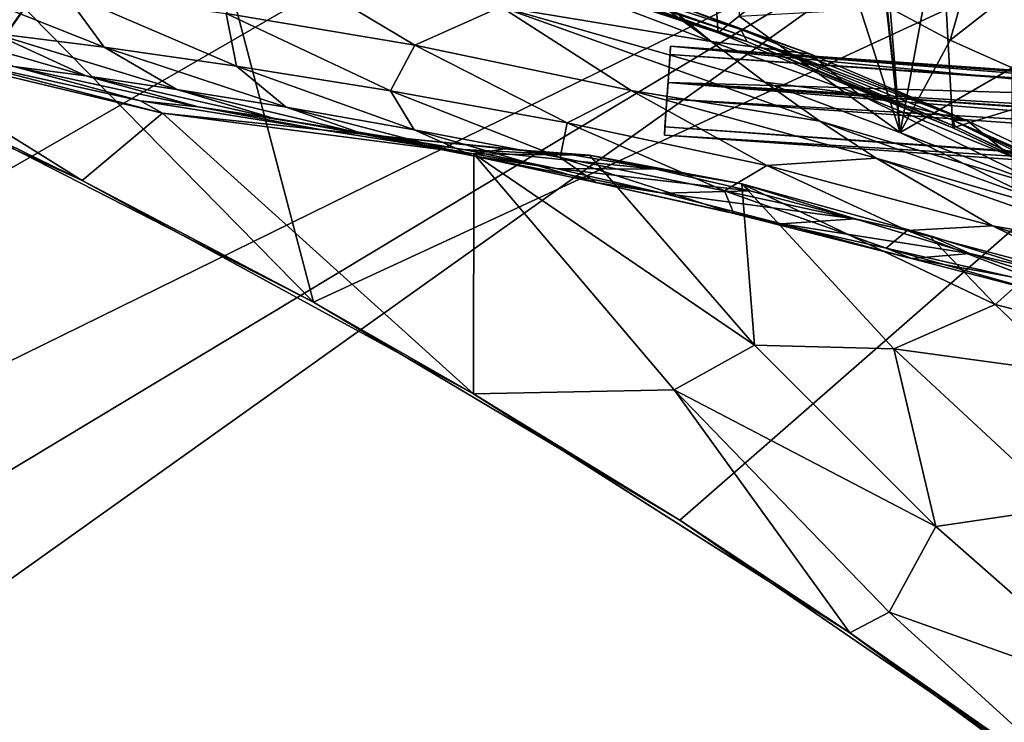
# Model space of a CAD drawing. Header units: metres. Extents: x -1004 to 0, y -808 to 0.
# Tile 48 of 116: x -701 to -597, y -167 to -93. Entities that reach past the tile are written whole.
import ezdxf

# ---------------------------------------------------------------- set-up
doc = ezdxf.new("R2010")
doc.units = ezdxf.units.M

msp = doc.modelspace()

# ---------------------------------------------------------------- linework, layer by layer
at = {"layer": 'top'}
for points in [[(-594.640137, -32.213715, 1924.19812), (-608.102783, -105.245163, 1966.830444), (-615.462036, -34.456242, 1926.485474)], [(-596.266052, -111.034325, 1969.651367), (-608.102783, -105.245163, 1966.830444), (-594.640137, -32.213715, 1924.19812)], [(-608.102783, -105.245163, 1966.830444), (-614.798401, -44.35643, 1932.162842), (-615.462036, -34.456242, 1926.485474)], [(-614.798401, -44.35643, 1932.162842), (-608.102783, -105.245163, 1966.830444), (-626.112, -49.44426, 1937.075684)], [(-608.102783, -105.245163, 1966.830444), (-625.064758, -92.989151, 1962.418091), (-626.112, -49.44426, 1937.075684)], [(-680.822693, -82.096756, 664.253174), (-670.037964, -123.145065, 663.178101), (-531.962463, -59.26767, 664.851257)], [(-670.037964, -123.145065, 663.178101), (-631.364441, -146.148254, 662.575684), (-531.962463, -59.26767, 664.851257)], [(-531.962463, -59.26767, 664.851257), (-631.364441, -146.148254, 662.575684), (-594.247375, -171.585114, 661.909546)], [(-627.323669, -94.729889, 232.603958), (-652.923584, -86.288589, 224.602814), (-629.193848, -68.938919, 224.104462)], [(-627.323669, -94.729889, 232.603958), (-629.193848, -68.938919, 224.104462), (-604.139343, -76.101646, 232.79126)], [(-602.542542, -104.7491, 241.333344), (-627.323669, -94.729889, 232.603958), (-604.139343, -76.101646, 232.79126)], [(-586.793945, -87.279961, 239.997757), (-589.073486, -100.586571, 243.009766), (-604.139343, -76.101646, 232.79126)], [(-604.139343, -76.101646, 232.79126), (-589.073486, -100.586571, 243.009766), (-602.542542, -104.7491, 241.333344)], [(-670.037964, -123.145065, 663.178101), (-680.822693, -82.096756, 664.253174), (-703.909302, -88.649727, 664.081543)], [(-663.349731, -82.262161, 355.030396), (-628.049988, -95.614128, 330.970337), (-650.246704, -91.971535, 355.041077)], [(-663.349731, -82.262161, 355.030396), (-634.918335, -90.626564, 331.907074), (-628.049988, -95.614128, 330.970337)], [(-703.619019, -96.563766, 762.062988), (-698.818848, -89.475624, 762.260071), (-719.182434, -85.322884, 762.315674)], [(-600.035767, -85.679489, 2015.789551), (-609.157104, -92.115326, 1990.044312), (-602.837219, -95.495575, 1991.118774)], [(-593.549927, -88.224861, 2016.335571), (-600.035767, -85.679489, 2015.789551), (-602.837219, -95.495575, 1991.118774)], [(-679.260498, -92.67411, 409.080048), (-674.804321, -86.762527, 381.351013), (-659.318787, -96.001366, 381.313934)], [(-659.318787, -96.001366, 381.313934), (-674.804321, -86.762527, 381.351013), (-650.246704, -91.971535, 355.041077)], [(-652.923584, -86.288589, 224.602814), (-627.323669, -94.729889, 232.603958), (-646.578308, -88.18129, 230.050766)], [(-624.556091, -95.109337, 288.041077), (-624.941956, -94.367821, 317.038666), (-647.446167, -87.074768, 317.038666)], [(-624.941956, -94.367821, 317.038666), (-633.560303, -91.085533, 330.921234), (-647.446167, -87.074768, 317.038666)], [(-647.031433, -87.603516, 288.041077), (-624.556091, -95.109337, 288.041077), (-647.446167, -87.074768, 317.038666)], [(-646.734009, -87.974144, 259.044708), (-624.279541, -95.627876, 259.044708), (-647.031433, -87.603516, 288.041077)], [(-624.279541, -95.627876, 259.044708), (-624.556091, -95.109337, 288.041077), (-647.031433, -87.603516, 288.041077)], [(-646.578308, -88.18129, 230.050766), (-627.323669, -94.729889, 232.603958), (-646.734009, -87.974144, 259.044708)], [(-627.323669, -94.729889, 232.603958), (-624.279541, -95.627876, 259.044708), (-646.734009, -87.974144, 259.044708)], [(-602.837219, -95.495575, 1991.118774), (-596.29303, -98.409485, 1992.22876), (-593.549927, -88.224861, 2016.335571)], [(-710.850525, -88.784164, 467.736572), (-692.130371, -96.237717, 467.916718), (-703.873169, -94.762337, 498.702423)], [(-710.850525, -88.784164, 467.736572), (-696.383179, -90.372345, 437.956116), (-692.130371, -96.237717, 467.916718)], [(-710.112427, -102.678787, 663.714111), (-670.037964, -123.145065, 663.178101), (-703.909302, -88.649727, 664.081543)], [(-704.063965, -97.074326, 750.049561), (-699.126038, -90.103569, 750.049561), (-703.841492, -96.819046, 756.056274)], [(-703.714905, -92.290161, 745.398132), (-699.126038, -90.103569, 750.049561), (-704.063965, -97.074326, 750.049561)], [(-703.841492, -96.819046, 756.056274), (-698.818848, -89.475624, 762.260071), (-703.619019, -96.563766, 762.062988)], [(-703.841492, -96.819046, 756.056274), (-699.126038, -90.103569, 750.049561), (-698.818848, -89.475624, 762.260071)], [(-696.383179, -90.372345, 437.956116), (-678.164673, -98.225899, 437.984161), (-692.130371, -96.237717, 467.916718)], [(-696.383179, -90.372345, 437.956116), (-679.260498, -92.67411, 409.080048), (-678.164673, -98.225899, 437.984161)], [(-737.193665, -90.619217, 646.197327), (-737.196838, -90.619446, 628.364868), (-694.430115, -110.304489, 645.939514)], [(-737.196838, -90.619446, 628.364868), (-694.446411, -110.296303, 628.364868), (-694.430115, -110.304489, 645.939514)], [(-737.196838, -90.619446, 628.364868), (-718.199829, -95.502716, 628.36499), (-694.446411, -110.296303, 628.364868)], [(-694.430115, -110.304489, 645.939514), (-710.112427, -102.678787, 663.714111), (-737.193665, -90.619217, 646.197327)], [(-634.918335, -90.626564, 331.907074), (-633.560303, -91.085533, 330.921234), (-628.049988, -95.614128, 330.970337)], [(-628.049988, -95.614128, 330.970337), (-633.560303, -91.085533, 330.921234), (-617.539063, -96.953857, 320.008514)], [(-617.539063, -96.953857, 320.008514), (-633.560303, -91.085533, 330.921234), (-624.941956, -94.367821, 317.038666)], [(-659.318787, -96.001366, 381.313934), (-650.246704, -91.971535, 355.041077), (-636.494324, -100.810738, 355.049286)], [(-650.246704, -91.971535, 355.041077), (-628.049988, -95.614128, 330.970337), (-622.386597, -99.928566, 331.017609)], [(-636.494324, -100.810738, 355.049286), (-650.246704, -91.971535, 355.041077), (-616.580017, -104.036247, 331.06488)], [(-650.246704, -91.971535, 355.041077), (-622.386597, -99.928566, 331.017609), (-616.580017, -104.036247, 331.06488)], [(-625.064758, -92.989151, 1962.418091), (-608.102783, -105.245163, 1966.830444), (-609.157104, -92.115326, 1990.044312)], [(-609.157104, -92.115326, 1990.044312), (-608.102783, -105.245163, 1966.830444), (-602.837219, -95.495575, 1991.118774)], [(-678.164673, -98.225899, 437.984161), (-679.260498, -92.67411, 409.080048), (-661.89801, -100.827148, 409.03186)], [(-661.89801, -100.827148, 409.03186), (-679.260498, -92.67411, 409.080048), (-659.318787, -96.001366, 381.313934)], [(-694.042847, -99.266647, 530.710449), (-713.418884, -93.667999, 530.252136), (-703.873169, -94.762337, 498.702423)], [(-694.042847, -99.266647, 530.710449), (-701.639648, -98.259323, 562.918457), (-713.418884, -93.667999, 530.252136)], [(-600.987366, -103.996346, 310.008209), (-624.941956, -94.367821, 317.038666), (-624.556091, -95.109337, 288.041077)], [(-600.987366, -103.996346, 310.008209), (-617.539063, -96.953857, 320.008514), (-624.941956, -94.367821, 317.038666)], [(-718.199829, -95.502716, 628.36499), (-685.96875, -103.176041, 628.364929), (-694.446411, -110.296303, 628.364868)], [(-685.96875, -103.176041, 628.364929), (-718.199829, -95.502716, 628.36499), (-707.174194, -97.692383, 595.523315)], [(-684.445374, -100.685081, 499.052521), (-694.042847, -99.266647, 530.710449), (-703.873169, -94.762337, 498.702423)], [(-703.873169, -94.762337, 498.702423), (-692.130371, -96.237717, 467.916718), (-684.445374, -100.685081, 499.052521)], [(-627.323669, -94.729889, 232.603958), (-602.542542, -104.7491, 241.333344), (-624.279541, -95.627876, 259.044708)], [(-602.556885, -103.91246, 288.041077), (-600.987366, -103.996346, 310.008209), (-624.556091, -95.109337, 288.041077)], [(-624.279541, -95.627876, 259.044708), (-602.319946, -104.598839, 259.044678), (-624.556091, -95.109337, 288.041077)], [(-602.319946, -104.598839, 259.044678), (-602.556885, -103.91246, 288.041077), (-624.556091, -95.109337, 288.041077)], [(-608.102783, -105.245163, 1966.830444), (-596.29303, -98.409485, 1992.22876), (-602.837219, -95.495575, 1991.118774)], [(-692.130371, -96.237717, 467.916718), (-672.895813, -102.54882, 468.096893), (-684.445374, -100.685081, 499.052521)], [(-692.130371, -96.237717, 467.916718), (-678.164673, -98.225899, 437.984161), (-672.895813, -102.54882, 468.096893)], [(-661.89801, -100.827148, 409.03186), (-659.318787, -96.001366, 381.313934), (-643.241394, -104.215828, 381.276855)], [(-643.241394, -104.215828, 381.276855), (-659.318787, -96.001366, 381.313934), (-636.494324, -100.810738, 355.049286)], [(-628.049988, -95.614128, 330.970337), (-612.518066, -101.180725, 320.097351), (-622.386597, -99.928566, 331.017609)], [(-628.049988, -95.614128, 330.970337), (-617.539063, -96.953857, 320.008514), (-612.518066, -101.180725, 320.097351)], [(-602.542542, -104.7491, 241.333344), (-602.319946, -104.598839, 259.044678), (-624.279541, -95.627876, 259.044708)], [(-617.539063, -96.953857, 320.008514), (-600.987366, -103.996346, 310.008209), (-612.518066, -101.180725, 320.097351)], [(-685.96875, -103.176041, 628.364929), (-707.174194, -97.692383, 595.523315), (-688.288696, -101.875107, 595.793213)], [(-688.288696, -101.875107, 595.793213), (-707.174194, -97.692383, 595.523315), (-701.639648, -98.259323, 562.918457)], [(-682.191223, -102.514626, 563.357361), (-701.639648, -98.259323, 562.918457), (-694.042847, -99.266647, 530.710449)], [(-688.288696, -101.875107, 595.793213), (-701.639648, -98.259323, 562.918457), (-682.191223, -102.514626, 563.357361)], [(-678.164673, -98.225899, 437.984161), (-659.417236, -104.945175, 438.012207), (-672.895813, -102.54882, 468.096893)], [(-659.417236, -104.945175, 438.012207), (-678.164673, -98.225899, 437.984161), (-661.89801, -100.827148, 409.03186)], [(-608.102783, -105.245163, 1966.830444), (-596.266052, -111.034325, 1969.651367), (-596.29303, -98.409485, 1992.22876)], [(-674.278809, -103.721153, 531.168823), (-694.042847, -99.266647, 530.710449), (-684.445374, -100.685081, 499.052521)], [(-674.278809, -103.721153, 531.168823), (-682.191223, -102.514626, 563.357361), (-694.042847, -99.266647, 530.710449)], [(-664.600403, -105.44278, 499.402649), (-674.278809, -103.721153, 531.168823), (-684.445374, -100.685081, 499.052521)], [(-684.445374, -100.685081, 499.052521), (-672.895813, -102.54882, 468.096893), (-664.600403, -105.44278, 499.402649)], [(-622.386597, -99.928566, 331.017609), (-612.518066, -101.180725, 320.097351), (-591.735535, -111.336609, 310.255798)], [(-616.580017, -104.036247, 331.06488), (-622.386597, -99.928566, 331.017609), (-591.735535, -111.336609, 310.255798)], [(-589.073486, -100.586571, 243.009766), (-578.123413, -116.305847, 249.136841), (-602.542542, -104.7491, 241.333344)], [(-659.417236, -104.945175, 438.012207), (-661.89801, -100.827148, 409.03186), (-644.003357, -107.871841, 408.983673)], [(-644.003357, -107.871841, 408.983673), (-661.89801, -100.827148, 409.03186), (-643.241394, -104.215828, 381.276855)], [(-643.241394, -104.215828, 381.276855), (-636.494324, -100.810738, 355.049286), (-622.179504, -108.69426, 355.057526)], [(-622.179504, -108.69426, 355.057526), (-636.494324, -100.810738, 355.049286), (-610.637268, -107.932457, 331.112183)], [(-636.494324, -100.810738, 355.049286), (-616.580017, -104.036247, 331.06488), (-610.637268, -107.932457, 331.112183)], [(-612.518066, -101.180725, 320.097351), (-596.432983, -107.737991, 310.136292), (-591.735535, -111.336609, 310.255798)], [(-612.518066, -101.180725, 320.097351), (-600.987366, -103.996346, 310.008209), (-596.432983, -107.737991, 310.136292)], [(-670.037964, -123.145065, 663.178101), (-710.112427, -102.678787, 663.714111), (-694.430115, -110.304489, 645.939514)], [(-669.151733, -104.963043, 596.06311), (-685.96875, -103.176041, 628.364929), (-688.288696, -101.875107, 595.793213)], [(-669.151733, -104.963043, 596.06311), (-688.288696, -101.875107, 595.793213), (-682.191223, -102.514626, 563.357361)], [(-662.457703, -105.636093, 563.796265), (-682.191223, -102.514626, 563.357361), (-674.278809, -103.721153, 531.168823)], [(-662.457703, -105.636093, 563.796265), (-669.151733, -104.963043, 596.06311), (-682.191223, -102.514626, 563.357361)], [(-672.895813, -102.54882, 468.096893), (-653.221741, -107.68634, 468.277069), (-664.600403, -105.44278, 499.402649)], [(-672.895813, -102.54882, 468.096893), (-659.417236, -104.945175, 438.012207), (-653.221741, -107.68634, 468.277069)], [(-694.446411, -110.296303, 628.364868), (-685.96875, -103.176041, 628.364929), (-653.125732, -132.790131, 628.36499)], [(-685.96875, -103.176041, 628.364929), (-653.117859, -107.485107, 628.364929), (-653.125732, -132.790131, 628.36499)], [(-653.117859, -107.485107, 628.364929), (-685.96875, -103.176041, 628.364929), (-669.151733, -104.963043, 596.06311)], [(-654.198914, -107.009155, 531.627197), (-674.278809, -103.721153, 531.168823), (-664.600403, -105.44278, 499.402649)], [(-654.198914, -107.009155, 531.627197), (-662.457703, -105.636093, 563.796265), (-674.278809, -103.721153, 531.168823)], [(-581.073303, -113.910637, 288.041077), (-584.722534, -111.719803, 301.336212), (-602.556885, -103.91246, 288.041077)], [(-584.722534, -111.719803, 301.336212), (-600.987366, -103.996346, 310.008209), (-602.556885, -103.91246, 288.041077)], [(-602.319946, -104.598839, 259.044678), (-580.894348, -114.778145, 259.044647), (-602.556885, -103.91246, 288.041077)], [(-580.894348, -114.778145, 259.044647), (-581.073303, -113.910637, 288.041077), (-602.556885, -103.91246, 288.041077)], [(-659.417236, -104.945175, 438.012207), (-640.216064, -110.497765, 438.040222), (-653.221741, -107.68634, 468.277069)], [(-640.216064, -110.497765, 438.040222), (-659.417236, -104.945175, 438.012207), (-644.003357, -107.871841, 408.983673)], [(-644.003357, -107.871841, 408.983673), (-643.241394, -104.215828, 381.276855), (-626.641907, -111.368629, 381.239777)], [(-626.641907, -111.368629, 381.239777), (-643.241394, -104.215828, 381.276855), (-622.179504, -108.69426, 355.057526)], [(-610.637268, -107.932457, 331.112183), (-616.580017, -104.036247, 331.06488), (-586.912354, -114.755539, 310.375336)], [(-616.580017, -104.036247, 331.06488), (-591.735535, -111.336609, 310.255798), (-586.912354, -114.755539, 310.375336)], [(-602.542542, -104.7491, 241.333344), (-578.123413, -116.305847, 249.136841), (-602.319946, -104.598839, 259.044678)], [(-578.123413, -116.305847, 249.136841), (-580.894348, -114.778145, 259.044647), (-602.319946, -104.598839, 259.044678)], [(-600.987366, -103.996346, 310.008209), (-584.722534, -111.719803, 301.336212), (-596.432983, -107.737991, 310.136292)], [(-649.828857, -106.942963, 596.333008), (-653.117859, -107.485107, 628.364929), (-669.151733, -104.963043, 596.06311)], [(-649.828857, -106.942963, 596.333008), (-669.151733, -104.963043, 596.06311), (-662.457703, -105.636093, 563.796265)], [(-644.413147, -109.010918, 499.752747), (-654.198914, -107.009155, 531.627197), (-664.600403, -105.44278, 499.402649)], [(-664.600403, -105.44278, 499.402649), (-653.221741, -107.68634, 468.277069), (-644.413147, -109.010918, 499.752747)], [(-642.508728, -107.608116, 564.235168), (-662.457703, -105.636093, 563.796265), (-654.198914, -107.009155, 531.627197)], [(-642.508728, -107.608116, 564.235168), (-649.828857, -106.942963, 596.333008), (-662.457703, -105.636093, 563.796265)], [(-633.876587, -109.112877, 532.085571), (-654.198914, -107.009155, 531.627197), (-644.413147, -109.010918, 499.752747)], [(-633.876587, -109.112877, 532.085571), (-642.508728, -107.608116, 564.235168), (-654.198914, -107.009155, 531.627197)], [(-640.894775, -107.634247, 569.851929), (-653.117859, -107.485107, 628.364929), (-649.828857, -106.942963, 596.333008)], [(-642.508728, -107.608116, 564.235168), (-640.894775, -107.634247, 569.851929), (-649.828857, -106.942963, 596.333008)], [(-653.221741, -107.68634, 468.277069), (-633.184692, -111.624023, 468.457245), (-644.413147, -109.010918, 499.752747)], [(-653.221741, -107.68634, 468.277069), (-640.216064, -110.497765, 438.040222), (-633.184692, -111.624023, 468.457245)], [(-653.125732, -132.790131, 628.36499), (-653.117859, -107.485107, 628.364929), (-631.979614, -132.375916, 628.364929)], [(-653.117859, -107.485107, 628.364929), (-623.481262, -127.673668, 570.813843), (-631.979614, -132.375916, 628.364929)], [(-653.117859, -107.485107, 628.364929), (-640.894775, -107.634247, 569.851929), (-623.481262, -127.673668, 570.813843)], [(-640.216064, -110.497765, 438.040222), (-644.003357, -107.871841, 408.983673), (-625.651001, -113.775276, 408.935486)], [(-625.651001, -113.775276, 408.935486), (-644.003357, -107.871841, 408.983673), (-626.641907, -111.368629, 381.239777)], [(-640.894775, -107.634247, 569.851929), (-642.508728, -107.608116, 564.235168), (-633.876587, -109.112877, 532.085571)], [(-623.481262, -127.673668, 570.813843), (-640.894775, -107.634247, 569.851929), (-624.834045, -110.642342, 512.344299)], [(-624.834045, -110.642342, 512.344299), (-640.894775, -107.634247, 569.851929), (-633.876587, -109.112877, 532.085571)], [(-610.637268, -107.932457, 331.112183), (-598.372559, -115.0728, 331.206726), (-622.179504, -108.69426, 355.057526)], [(-586.912354, -114.755539, 310.375336), (-581.969543, -117.990639, 310.494843), (-610.637268, -107.932457, 331.112183)], [(-581.969543, -117.990639, 310.494843), (-598.372559, -115.0728, 331.206726), (-610.637268, -107.932457, 331.112183)], [(-623.9599, -111.369812, 500.102844), (-633.876587, -109.112877, 532.085571), (-644.413147, -109.010918, 499.752747)], [(-644.413147, -109.010918, 499.752747), (-633.184692, -111.624023, 468.457245), (-623.9599, -111.369812, 500.102844)], [(-624.834045, -110.642342, 512.344299), (-633.876587, -109.112877, 532.085571), (-623.9599, -111.369812, 500.102844)], [(-622.179504, -108.69426, 355.057526), (-607.367859, -115.586449, 355.065735), (-626.641907, -111.368629, 381.239777)], [(-598.372559, -115.0728, 331.206726), (-607.367859, -115.586449, 355.065735), (-622.179504, -108.69426, 355.057526)], [(-694.430115, -110.304489, 645.939514), (-694.446411, -110.296303, 628.364868), (-653.125732, -132.790131, 628.36499)], [(-653.125732, -132.790131, 628.36499), (-670.037964, -123.145065, 663.178101), (-694.430115, -110.304489, 645.939514)], [(-640.216064, -110.497765, 438.040222), (-620.63855, -114.856247, 438.068268), (-633.184692, -111.624023, 468.457245)], [(-620.63855, -114.856247, 438.068268), (-640.216064, -110.497765, 438.040222), (-625.651001, -113.775276, 408.935486)], [(-608.788452, -128.067902, 514.308044), (-623.481262, -127.673668, 570.813843), (-624.834045, -110.642342, 512.344299)], [(-608.788452, -128.067902, 514.308044), (-624.834045, -110.642342, 512.344299), (-598.097351, -123.37265, 457.500122)], [(-624.834045, -110.642342, 512.344299), (-605.058899, -116.079597, 456.188721), (-598.097351, -123.37265, 457.500122)], [(-605.058899, -116.079597, 456.188721), (-624.834045, -110.642342, 512.344299), (-612.862915, -114.340675, 468.637421)], [(-612.862915, -114.340675, 468.637421), (-624.834045, -110.642342, 512.344299), (-623.9599, -111.369812, 500.102844)], [(-633.184692, -111.624023, 468.457245), (-612.862915, -114.340675, 468.637421), (-623.9599, -111.369812, 500.102844)], [(-633.184692, -111.624023, 468.457245), (-620.63855, -114.856247, 438.068268), (-612.862915, -114.340675, 468.637421)], [(-607.367859, -115.586449, 355.065735), (-609.592346, -117.4272, 381.202698), (-626.641907, -111.368629, 381.239777)], [(-626.641907, -111.368629, 381.239777), (-609.592346, -117.4272, 381.202698), (-625.651001, -113.775276, 408.935486)], [(-609.592346, -117.4272, 381.202698), (-606.917358, -118.509514, 408.887299), (-625.651001, -113.775276, 408.935486)], [(-625.651001, -113.775276, 408.935486), (-606.917358, -118.509514, 408.887299), (-620.63855, -114.856247, 438.068268)], [(-620.63855, -114.856247, 438.068268), (-600.76355, -117.998337, 438.096313), (-612.862915, -114.340675, 468.637421)], [(-606.917358, -118.509514, 408.887299), (-600.76355, -117.998337, 438.096313), (-620.63855, -114.856247, 438.068268)], [(-600.76355, -117.998337, 438.096313), (-605.058899, -116.079597, 456.188721), (-612.862915, -114.340675, 468.637421)], [(-607.367859, -115.586449, 355.065735), (-598.372559, -115.0728, 331.206726), (-585.651978, -121.31678, 331.30127)], [(-585.651978, -121.31678, 331.30127), (-598.372559, -115.0728, 331.206726), (-571.750549, -123.893745, 310.733887)], [(-598.372559, -115.0728, 331.206726), (-581.969543, -117.990639, 310.494843), (-571.750549, -123.893745, 310.733887)], [(-609.592346, -117.4272, 381.202698), (-607.367859, -115.586449, 355.065735), (-592.127136, -121.456146, 355.073975)], [(-592.127136, -121.456146, 355.073975), (-607.367859, -115.586449, 355.065735), (-585.651978, -121.31678, 331.30127)], [(-598.097351, -123.37265, 457.500122), (-605.058899, -116.079597, 456.188721), (-593.822815, -119.63131, 428.710632)], [(-593.822815, -119.63131, 428.710632), (-605.058899, -116.079597, 456.188721), (-600.76355, -117.998337, 438.096313)], [(-592.166748, -122.363884, 381.165619), (-606.917358, -118.509514, 408.887299), (-609.592346, -117.4272, 381.202698)], [(-592.166748, -122.363884, 381.165619), (-609.592346, -117.4272, 381.202698), (-592.127136, -121.456146, 355.073975)], [(-606.917358, -118.509514, 408.887299), (-587.880676, -122.051765, 408.839111), (-600.76355, -117.998337, 438.096313)], [(-587.880676, -122.051765, 408.839111), (-593.822815, -119.63131, 428.710632), (-600.76355, -117.998337, 438.096313)], [(-587.880676, -122.051765, 408.839111), (-606.917358, -118.509514, 408.887299), (-592.166748, -122.363884, 381.165619)], [(-598.097351, -123.37265, 457.500122), (-593.822815, -119.63131, 428.710632), (-587.294861, -126.13488, 430.19635)], [(-653.125732, -132.790131, 628.36499), (-631.364441, -146.148254, 662.575684), (-670.037964, -123.145065, 663.178101)], [(-608.788452, -128.067902, 514.308044), (-598.097351, -123.37265, 457.500122), (-590.544983, -130.564774, 459.064362)], [(-598.097351, -123.37265, 457.500122), (-587.294861, -126.13488, 430.19635), (-590.544983, -130.564774, 459.064362)], [(-623.481262, -127.673668, 570.813843), (-604.354919, -146.785873, 572.131165), (-631.979614, -132.375916, 628.364929)], [(-604.354919, -146.785873, 572.131165), (-623.481262, -127.673668, 570.813843), (-608.788452, -128.067902, 514.308044)], [(-590.741211, -144.797974, 516.907837), (-604.354919, -146.785873, 572.131165), (-608.788452, -128.067902, 514.308044)], [(-608.788452, -128.067902, 514.308044), (-590.544983, -130.564774, 459.064362), (-590.741211, -144.797974, 516.907837)], [(-653.125732, -132.790131, 628.36499), (-631.979614, -132.375916, 628.364929), (-613.420105, -158.00827, 628.364929)], [(-613.420105, -158.00827, 628.364929), (-613.348389, -158.057312, 645.313843), (-653.125732, -132.790131, 628.36499)], [(-613.348389, -158.057312, 645.313843), (-631.364441, -146.148254, 662.575684), (-653.125732, -132.790131, 628.36499)], [(-631.979614, -132.375916, 628.364929), (-604.354919, -146.785873, 572.131165), (-609.276917, -155.848602, 628.364929)], [(-631.979614, -132.375916, 628.364929), (-609.276917, -155.848602, 628.364929), (-613.420105, -158.00827, 628.364929)], [(-583.744995, -164.901367, 573.698608), (-604.354919, -146.785873, 572.131165), (-590.741211, -144.797974, 516.907837)], [(-594.247375, -171.585114, 661.909546), (-631.364441, -146.148254, 662.575684), (-613.348389, -158.057312, 645.313843)], [(-604.354919, -146.785873, 572.131165), (-583.744995, -164.901367, 573.698608), (-609.276917, -155.848602, 628.364929)], [(-613.420105, -158.00827, 628.364929), (-609.276917, -155.848602, 628.364929), (-585.104797, -177.805069, 628.364929)], [(-609.276917, -155.848602, 628.364929), (-583.744995, -164.901367, 573.698608), (-585.104797, -177.805069, 628.364929)], [(-575.494507, -185.834122, 628.364868), (-575.3974, -185.910645, 644.94873), (-613.420105, -158.00827, 628.364929)], [(-575.3974, -185.910645, 644.94873), (-613.348389, -158.057312, 645.313843), (-613.420105, -158.00827, 628.364929)], [(-575.494507, -185.834122, 628.364868), (-613.420105, -158.00827, 628.364929), (-585.104797, -177.805069, 628.364929)], [(-575.3974, -185.910645, 644.94873), (-594.247375, -171.585114, 661.909546), (-613.348389, -158.057312, 645.313843)]]:
    msp.add_3dface(points, dxfattribs=at)
at = {"layer": 'top0123413'}
for points in [[(-787.024658, -763.271118, 90), (-994.037292, -10, 90), (-533.424561, -638.481384, 90)], [(-994.037292, -10, 90), (-526.238708, -632.856445, 90), (-533.424561, -638.481384, 90)], [(-10, -10, 90), (-502.018646, -625.846375, 90), (-994.037292, -10, 90)], [(-502.018646, -625.846375, 90), (-510.034576, -626.560547, 90), (-994.037292, -10, 90)], [(-994.037292, -10, 90), (-510.034576, -626.560547, 90), (-518.256042, -628.853394, 90)], [(-518.256042, -628.853394, 90), (-526.238708, -632.856445, 90), (-994.037292, -10, 90)], [(-693.123474, -74.838211, 118.716751), (-742.780518, -72.276802, 118.761467), (-936.402649, -207.471207, 116.401634)], [(-938.29071, -245.358398, 115.740311), (-646.118347, -76.727219, 118.683784), (-693.123474, -74.838211, 118.716751)], [(-938.29071, -245.358398, 115.740311), (-693.123474, -74.838211, 118.716751), (-936.402649, -207.471207, 116.401634)], [(-597.805054, -78.120209, 118.65947), (-646.118347, -76.727219, 118.683784), (-938.29071, -245.358398, 115.740311)], [(-939.738831, -283.879303, 115.067932), (-940.71405, -322.342346, 114.396553), (-597.805054, -78.120209, 118.65947)], [(-940.71405, -322.342346, 114.396553), (-513.875122, -606.131226, 109.443001), (-597.805054, -78.120209, 118.65947)], [(-939.738831, -283.879303, 115.067932), (-597.805054, -78.120209, 118.65947), (-938.29071, -245.358398, 115.740311)], [(-597.805054, -78.120209, 118.65947), (-513.875122, -606.131226, 109.443001), (-502.018616, -79.224953, 118.640182)]]:
    msp.add_3dface(points, dxfattribs=at)
at = {"layer": 'top0123417'}
for points in [[(-632.336914, -96.123642, 1633.36084), (-574.581726, -101.650452, 1631.240723), (-632.604065, -99.944534, 1630.146973)], [(-632.397461, -96.989761, 1638.284912), (-632.336914, -96.123642, 1633.36084), (-632.604065, -99.944534, 1630.146973)], [(-233.311279, -124.02623, 1633.36084), (-632.336914, -96.123642, 1633.36084), (-632.397461, -96.989761, 1638.284912)], [(-572.498474, -100.529236, 1632.846069), (-573.930481, -100.741409, 1632.306519), (-632.336914, -96.123642, 1633.36084)], [(-573.930481, -100.741409, 1632.306519), (-574.581726, -101.650452, 1631.240723), (-632.336914, -96.123642, 1633.36084)], [(-632.336914, -96.123642, 1633.36084), (-233.311279, -124.02623, 1633.36084), (-572.498474, -100.529236, 1632.846069)], [(-233.371841, -124.892357, 1638.284912), (-632.397461, -96.989761, 1638.284912), (-632.72522, -101.676781, 1639.994995)], [(-632.72522, -101.676781, 1639.994995), (-632.397461, -96.989761, 1638.284912), (-632.604065, -99.944534, 1630.146973)], [(-233.371841, -124.892357, 1638.284912), (-233.311279, -124.02623, 1633.36084), (-632.397461, -96.989761, 1638.284912)], [(-632.931824, -104.631546, 1631.857056), (-632.604065, -99.944534, 1630.146973), (-233.906204, -132.534134, 1631.857056)], [(-632.72522, -101.676781, 1639.994995), (-632.604065, -99.944534, 1630.146973), (-632.931824, -104.631546, 1631.857056)], [(-632.604065, -99.944534, 1630.146973), (-233.578461, -127.847122, 1630.146973), (-233.906204, -132.534134, 1631.857056)], [(-574.581726, -101.650452, 1631.240723), (-572.712219, -103.585953, 1630.274902), (-632.604065, -99.944534, 1630.146973)], [(-632.604065, -99.944534, 1630.146973), (-572.712219, -103.585953, 1630.274902), (-293.394257, -123.117767, 1630.274902)], [(-632.604065, -99.944534, 1630.146973), (-293.394257, -123.117767, 1630.274902), (-233.578461, -127.847122, 1630.146973)], [(-233.6996, -129.579376, 1639.994995), (-632.72522, -101.676781, 1639.994995), (-632.992371, -105.497673, 1636.781006)], [(-632.992371, -105.497673, 1636.781006), (-632.72522, -101.676781, 1639.994995), (-632.931824, -104.631546, 1631.857056)], [(-233.6996, -129.579376, 1639.994995), (-233.371841, -124.892357, 1638.284912), (-632.72522, -101.676781, 1639.994995)], [(-632.992371, -105.497673, 1636.781006), (-632.931824, -104.631546, 1631.857056), (-233.966782, -133.400269, 1636.781006)], [(-632.931824, -104.631546, 1631.857056), (-233.906204, -132.534134, 1631.857056), (-233.966782, -133.400269, 1636.781006)], [(-233.966782, -133.400269, 1636.781006), (-233.6996, -129.579376, 1639.994995), (-632.992371, -105.497673, 1636.781006)]]:
    msp.add_3dface(points, dxfattribs=at)

doc.saveas('drawing.dxf')
